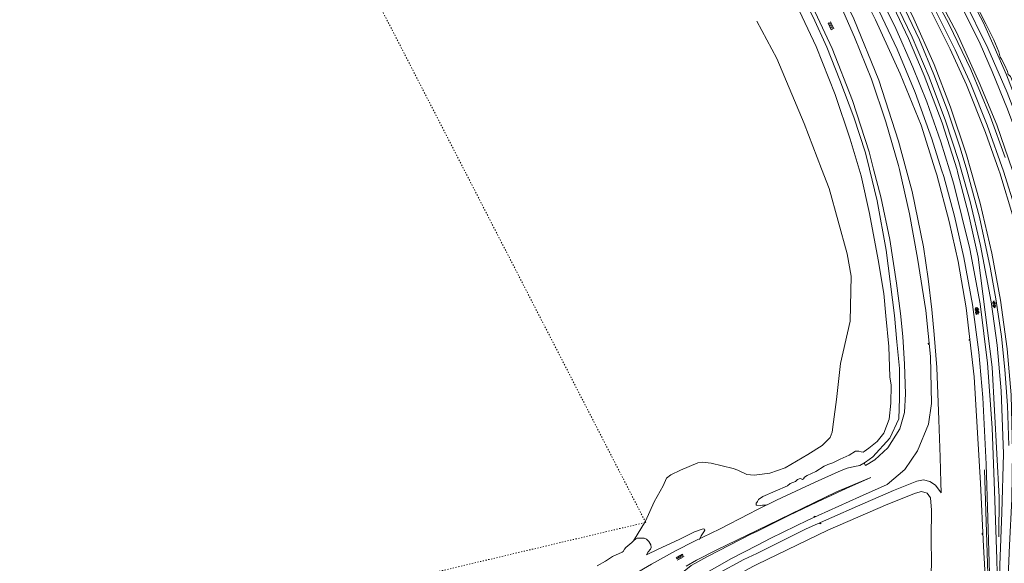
# Model space of a CAD drawing. Header units: metres. Extents: x 64961 to 73789, y 403835 to 410663.
# Tile 129 of 135: x 69343 to 70221, y 409298 to 409782. Entities that reach past the tile are written whole.
import ezdxf

# ---------------------------------------------------------------- set-up
doc = ezdxf.new("R2010")
doc.units = ezdxf.units.M
doc.linetypes.add('PERCEELGRENS', pattern=[2.5, 1, -1.5])
for name, color, linetype, lineweight in [('B-GEO-OG-GRENS_perceel-G', 253, 'PERCEELGRENS', 0), ('B-GEO-OG-GREPPEL_midslt-G', 253, 'Continuous', 0), ('B-GEO-OG-OVLIJNOBJ-G', 253, 'Continuous', 0), ('B-GEO-OG-TALUD-S', 253, 'Continuous', 0), ('B-GEO-OG-VERH_gesl-S', 253, 'Continuous', 0), ('B-GEO-OG-VERH_kntgesl-G', 253, 'Continuous', 0), ('B-GEO-OG-VERH_kntopen-G', 253, 'Continuous', 0), ('B-GEO-OG-VERH_open-S', 253, 'Continuous', 0)]:
    doc.layers.add(name, color=color, linetype=linetype, lineweight=lineweight)

# ---------------------------------------------------------------- blocks, each defined once
blk = doc.blocks.new('S04')
at = {"color": 0}
for p, q in [((0, 0.5), (0.5, 0.5)), ((0, 0.25), (1, 0.25)), ((0, 0), (0.5, 0)), ((0, -0.25), (1, -0.25)), ((0, -0.5), (0.5, -0.5))]:
    blk.add_line(p, q, dxfattribs=at)
blk = doc.blocks.new('S024')
at = {"color": 0}
for p, q in [((0, 1.2), (6.7, 1.2)), ((0, 0), (6.7, 0)), ((0.2, 1.2), (0.2, 0)), ((1.25, 1.5), (1.25, 1.2)), ((1.25, 0), (1.25, -1.2)), ((2.3, 1.2), (2.3, 0)), ((3.35, 1.5), (3.35, 1.2)), ((3.35, 0), (3.35, -1.2)), ((4.4, 1.2), (4.4, 0)), ((5.45, 1.5), (5.45, 1.2)), ((5.45, 0), (5.45, -1.2)), ((6.5, 1.2), (6.5, 0)), ((0, -1.2), (6.7, -1.2)), ((0.2, -1.2), (0.2, -1.5)), ((2.3, -1.2), (2.3, -1.5)), ((4.4, -1.2), (4.4, -1.5)), ((6.5, -1.2), (6.5, -1.5))]:
    blk.add_line(p, q, dxfattribs=at)
blk = doc.blocks.new('S014')
at = {"color": 0}
for p, q in [((0, -0.75), (4.2, 1.67)), ((0, 0.65), (1.78, 1.67)), ((5.07, -1.52), (0, 1.4)), ((2.64, -1.52), (0, 0)), ((1.08, -1.52), (6.15, 1.4)), ((6.15, -0.75), (1.95, 1.67)), ((3.51, -1.52), (6.15, 0)), ((6.15, 0.65), (4.37, 1.67))]:
    blk.add_line(p, q, dxfattribs=at)
blk = doc.blocks.new('S016')
at = {"color": 0, "linetype": 'Continuous'}
for points in [[(0.01, -0.38), (2.65, 1.15)], [(2.65, -1.15), (0.01, 0.38)], [(5.07, -1.15), (1.09, 1.15)], [(1.09, -1.15), (5.07, 1.15)], [(6.16, -0.38), (3.51, 1.15)], [(3.51, -1.15), (6.16, 0.37)]]:
    blk.add_lwpolyline(points, dxfattribs=at)

msp = doc.modelspace()

# ---------------------------------------------------------------- linework, layer by layer
at = {"layer": 'B-GEO-OG-GRENS_perceel-G'}
msp.add_lwpolyline([(68342.357, 408965.189), (69901, 409334), (69600.25, 409917.6)], dxfattribs=at)
at = {"layer": 'B-GEO-OG-GREPPEL_midslt-G'}
for points in [[(70178.592, 409648), (70165.232, 409689.952), (70149.408, 409732.032), (70135.368, 409765.088), (70121.992, 409793.44), (70106.784, 409822.688), (70094.944, 409843.808), (70075.52, 409877.568), (70001.44, 410000)], [(70178.592, 409648), (70179.12, 409646.336), (70189.208, 409607.776), (70197.44, 409570.272), (70209.776, 409472.16), (70216.216, 409356.48), (70215.848, 409321.28)]]:
    msp.add_lwpolyline(points, dxfattribs=at)
at = {"layer": 'B-GEO-OG-OVLIJNOBJ-G'}
for points in [[(70215.848, 409647.68), (70204.104, 409681.344), (70186.88, 409723.776), (70172.44, 409755.68), (70155.088, 409789.984), (70136.424, 409824.864), (70117.512, 409856.48), (70096.848, 409888.384), (70059.736, 409943.552), (70031.4, 409986.816)], [(70041.632, 409991.744), (70080.488, 409933.728), (70113.68, 409883.328), (70127.2, 409862.4), (70138.992, 409843.2), (70156.256, 409812.416), (70178.408, 409770.208), (70198.432, 409725.952), (70213.992, 409688.032), (70227.928, 409647.584)], [(70187.008, 409661.536), (70172.64, 409704.064), (70158.12, 409741.856), (70138.816, 409785.184), (70125.376, 409811.808), (70115.56, 409830.688), (70105.552, 409849.44), (70078.16, 409896.16), (70032.04, 409972.448)], [(70159.04, 409648.16), (70146.52, 409687.936), (70127.928, 409733.632), (70105.976, 409781.696), (70090.104, 409813.504), (70078.144, 409833.792), (70059.08, 409866.976), (70032.904, 409910.688), (70003.272, 409959.808)], [(70080.888, 409957.44), (70109.184, 409916), (70139.504, 409869.024), (70154.984, 409843.68), (70168.128, 409820.96), (70182.192, 409794.592), (70199.184, 409760.192), (70209.896, 409735.616), (70223.712, 409702.24), (70236.496, 409668.096), (70243.216, 409647.456)], [(70126.448, 409651.872), (70115.232, 409690.816), (70102.264, 409728.736), (70087.32, 409766.4), (70073.456, 409797.312), (70060.848, 409823.264), (70032.584, 409875.968), (70002.072, 409934.08)], [(70126.264, 409673.632), (70108.736, 409727.968), (70086.6, 409782.464), (70065.424, 409826.112), (70048.584, 409859.616), (70023.672, 409904.544)], [(70096.928, 409663.264), (70086.68, 409695.072), (70074.056, 409727.904), (70062.48, 409757.28), (70050.232, 409784.128), (70037.352, 409810.016), (70010.056, 409861.344)], [(70018.576, 409828.384), (70030.408, 409805.984), (70053.064, 409757.824), (70069.864, 409715.328), (70083.304, 409675.296)], [(70193.824, 409798.272), (70204.368, 409778.272), (70211.328, 409763.904), (70215.8, 409753.28), (70216.408, 409750.816), (70216.952, 409748.448), (70218.224, 409746.56), (70220.768, 409741.664), (70223.576, 409735.68), (70223.848, 409734.464), (70224.072, 409733.152), (70225.304, 409732.064), (70226.224, 409731.168), (70228.712, 409725.664), (70230.976, 409720.384), (70231.712, 409718.176), (70231.856, 409715.936), (70233.648, 409709.504), (70237.36, 409699.04), (70240.168, 409692.864), (70242.824, 409685.664), (70244.872, 409679.968), (70246.648, 409673.088), (70250.024, 409663.328)], [(70000, 409780.544), (70017.928, 409747.328)], [(70017.928, 409747.328), (70042.184, 409689.312), (70057.784, 409648.992)], [(70083.304, 409675.296), (70091.256, 409648.704)], [(70133.256, 409648.352), (70126.264, 409673.632)], [(70100.496, 409648.64), (70096.928, 409663.264)], [(70190.848, 409647.872), (70187.008, 409661.536)], [(70127.232, 409648.416), (70126.448, 409651.872)], [(70127.232, 409648.416), (70136.256, 409608.768), (70143.488, 409569.536), (70150.72, 409522.656), (70154.84, 409481.728), (70155.72, 409440), (70153.112, 409421.568), (70143.336, 409397.632), (70132.168, 409381.216), (70116.36, 409367.648), (70091.624, 409356.64), (70045.712, 409335.904), (70012.528, 409320)], [(70093.032, 409642.752), (70100.464, 409609.248), (70108.344, 409567.776), (70113.352, 409537.888), (70115.144, 409518.144), (70117.832, 409490.592), (70118.568, 409463.776), (70119.888, 409456.128), (70119.68, 409440.288), (70118.152, 409425.888), (70113.296, 409413.344), (70107.312, 409406.016), (70099.912, 409400.192), (70095.92, 409397.12), (70094.8, 409396.48), (70093.208, 409396.768), (70090.96, 409397.472), (70089.672, 409397.6), (70087.984, 409397.344), (70082.512, 409393.92), (70074.424, 409390.272), (70067.784, 409387.008), (70063.368, 409385.632), (70060.096, 409384.096), (70052.704, 409379.424), (70045.04, 409375.776), (70042.624, 409374.368), (70041.56, 409372.736), (70040.88, 409372.096), (70039.576, 409372.864), (70038.592, 409373.216), (70036.424, 409372.256), (70034.52, 409370.496), (70029.776, 409368.768), (70027.56, 409366.528)], [(70057.784, 409648.992), (70064.576, 409631.456)], [(70091.256, 409648.704), (70093.032, 409642.752)], [(70100.496, 409648.64), (70107.392, 409620.384)], [(70133.256, 409648.352), (70138.672, 409628.8)], [(70159.04, 409648.16), (70160.432, 409643.744)], [(70160.432, 409643.744), (70171.616, 409601.92), (70179.608, 409566.4), (70186.76, 409525.088), (70193.824, 409463.808), (70199.48, 409368.896), (70202.04, 409312.384), (70203.984, 409281.44), (70204.024, 409275.552), (70204.144, 409274.432), (70204.36, 409273.888), (70205.504, 409272.992)], [(70199.12, 409618.464), (70190.848, 409647.872)], [(70215.848, 409647.68), (70216.624, 409645.44)], [(70216.624, 409645.44), (70228.96, 409605.056), (70238.496, 409567.68), (70245.016, 409537.44), (70251.84, 409499.872), (70258.728, 409454.688), (70261.208, 409427.456), (70262.792, 409393.472), (70262.584, 409364.736), (70262.592, 409329.984), (70262.232, 409302.176), (70262.392, 409286.88), (70262.88, 409279.872), (70263.552, 409266.72), (70263.368, 409261.664), (70260.992, 409257.696), (70255.192, 409253.696), (70246.528, 409250.912), (70238.872, 409249.952), (70223.768, 409249.504)], [(70219.688, 409647.648), (70219.976, 409646.848)], [(70064.576, 409631.456), (70080.576, 409573.184), (70084.207, 409553.497), (70083.28, 409513.408), (70074.688, 409475.584), (70071.16, 409443.616), (70068.32, 409423.68), (70067.304, 409414.336), (70065.541, 409409.704), (70058.368, 409402.464), (70045.544, 409394.368), (70025.28, 409382.592), (70011.648, 409377.728), (70000, 409376.288)], [(70138.672, 409628.8), (70148.704, 409579.36), (70152.808, 409551.072), (70156.008, 409523.712), (70158.336, 409501.44), (70160.448, 409471.904), (70162.368, 409425.472), (70163.472, 409392.192), (70164.064, 409369.408), (70164.456, 409360.224)], [(70107.392, 409620.384), (70115.456, 409576.384), (70122.968, 409518.272), (70124.832, 409494.944), (70127.24, 409471.168), (70127.424, 409444.64), (70126.584, 409426.272), (70118.544, 409408.896), (70103.496, 409392.32), (70096.872, 409387.552), (70095.617, 409386.851)], [(70222.912, 409273.408), (70223.584, 409273.664), (70223.952, 409274.752), (70223.792, 409277.216), (70224.176, 409285.6), (70225.368, 409313.824), (70227.56, 409354.688), (70227.968, 409397.472), (70226.8, 409447.744), (70223.304, 409488.768), (70217.44, 409531.968), (70209.504, 409573.888), (70199.12, 409618.464)], [(70000, 409376.288), (69997.608, 409376), (69991.26, 409376.809), (69983.03, 409380.41), (69978.872, 409381.952), (69959.352, 409386.88), (69951.36, 409387.721), (69947.416, 409387.104), (69932.16, 409380.544), (69923.387, 409376.425), (69919.496, 409373.44), (69916.656, 409366.528), (69908.416, 409352.448), (69900.92, 409335.072), (69890.176, 409317.472)], [(70203.136, 409380.689), (70206.438, 409278.855)], [(70000, 409326.848), (70070.976, 409361.184), (70101.88, 409373.952)], [(70101.88, 409373.952), (70079.872, 409364.064), (70054.176, 409352.32), (70028.528, 409340.256), (70000, 409326.016)], [(70044.216, 409328.16), (70089.8, 409348.48), (70122.016, 409362.368), (70142.664, 409370.752), (70148.648, 409371.808), (70154.344, 409370.464), (70159.512, 409367.296), (70164.456, 409360.224)], [(70027.56, 409366.528), (70005.336, 409357.12), (70001.448, 409354.528), (70000.688, 409352.576), (70000, 409351.616)], [(70000, 409296.48), (70063.528, 409327.008), (70117.032, 409350.272), (70141.472, 409360), (70146.792, 409361.536), (70151.952, 409360.064), (70154.864, 409355.872), (70155.752, 409344.928), (70155.496, 409320.224), (70155.832, 409296.48), (70155.656, 409290.24), (70152.936, 409287.232), (70148.488, 409285.376), (70140.6, 409284.864), (70117.792, 409284), (70100.824, 409283.168), (70090.656, 409280.32), (70074.888, 409273.056), (70062.72, 409267.52)], [(70000, 409351.616), (69999.576, 409351.04), (69999.51, 409350.931), (69999.418, 409350.662), (69999.394, 409350.527), (69999.377, 409350.246), (69999.393, 409350.038), (69999.465, 409349.757), (69999.546, 409349.607), (69999.597, 409349.547), (69999.685, 409349.48), (69999.789, 409349.444), (69999.848, 409349.44), (70000, 409349.44)], [(70000, 409349.44), (70003.08, 409349.152), (70005.03, 409349.202), (70007.634, 409349.408), (70008.936, 409349.504)], [(69901.824, 409305.12), (69912.248, 409310.048), (69930.912, 409318.688), (69944.416, 409325.6), (69952.296, 409328.224), (69953.4, 409327.84), (69953.67, 409327.141), (69952.952, 409325.696), (69950.608, 409322.016), (69948.832, 409318.816)], [(69936.976, 409294.944), (69946.2, 409300.352), (69964.32, 409309.568), (70000, 409326.848)], [(70000, 409306.4), (70044.216, 409328.16)], [(69901.824, 409305.12), (69903.136, 409307.872), (69905.392, 409310.144), (69906, 409311.744), (69905.512, 409314.016), (69903.859, 409316.953), (69902.688, 409318.24), (69901.764, 409318.961), (69899.712, 409319.84), (69896.184, 409320.096), (69893.494, 409319.857), (69892.248, 409319.296), (69890.174, 409317.472)], [(70000, 409326.016), (69995.352, 409323.712), (69956.056, 409303.552), (69941.472, 409295.552), (69935.352, 409290.688), (69933.701, 409288.066), (69932.144, 409282.368), (69931.995, 409277.863), (69932.664, 409275.648), (69936.272, 409271.552), (69941.106, 409268.852), (69943.624, 409268.32), (69949.879, 409269.033), (69952.816, 409270.272), (69967.544, 409278.688), (69996.6, 409294.848), (70000, 409296.48)], [(70012.528, 409320), (70000, 409313.504)], [(69890.174, 409317.472), (69888.608, 409316.096), (69883.328, 409311.744), (69882.211, 409310.229), (69880.923, 409308.038), (69879.976, 409307.328), (69871.272, 409303.648)], [(70000, 409313.504), (69977.536, 409301.856), (69951.208, 409287.104), (69947.496, 409284.672), (69946.12, 409283.136), (69946.144, 409281.312), (69947.064, 409280.32), (69949.616, 409280.256), (69954.112, 409282.048), (69964.568, 409287.744), (69988.608, 409300.8), (70000, 409306.4)], [(69871.272, 409303.648), (69865.048, 409299.584), (69857.616, 409295.168)]]:
    msp.add_lwpolyline(points, dxfattribs=at)
at = {"layer": 'B-GEO-OG-VERH_kntgesl-G'}
for points in [[(70221.432, 409659.04), (70208.208, 409695.936), (70190.792, 409737.472), (70171.72, 409777.568), (70147.512, 409823.104), (70125.008, 409860.864), (70093.136, 409909.632), (70035.224, 409996.256)], [(70219.976, 409646.848), (70205.584, 409687.744), (70190.832, 409724.32), (70177.016, 409754.848), (70157.592, 409793.6), (70136.52, 409831.328), (70120.496, 409857.824), (70094.304, 409898.304), (70058.144, 409952.416), (70031.376, 409992.192)], [(70006.84, 409978.528), (70042.128, 409920.32), (70076.672, 409862.88), (70089.736, 409840.192), (70107.144, 409808.352), (70124.16, 409773.952), (70139.328, 409739.68), (70151.656, 409708.64), (70164.168, 409673.152), (70171.856, 409648.032)], [(70164.848, 409648.096), (70156.192, 409675.744), (70141.224, 409716.992), (70125.184, 409755.648), (70109.168, 409789.44), (70092.52, 409821.152), (70083.76, 409836.992), (70066.56, 409866.624), (70036.12, 409917.184), (70004.344, 409969.664)], [(70180.248, 409655.392), (70168.368, 409691.712), (70153.816, 409730.784), (70138.704, 409766.272), (70118.304, 409808.576), (70105.84, 409831.552), (70098.128, 409845.344), (70077.2, 409881.472), (70033.08, 409954.56)], [(70157.992, 409733.088), (70145.128, 409763.776), (70129.192, 409797.536), (70120.92, 409813.952)], [(70187.344, 409647.904), (70181.52, 409667.68), (70170.752, 409699.584), (70157.984, 409733.12)], [(70182.352, 409647.968), (70180.248, 409655.392)], [(70166.704, 409642.208), (70164.848, 409648.096)], [(70171.856, 409648.032), (70175.752, 409635.328)], [(70190.352, 409619.744), (70182.352, 409647.968)], [(70187.344, 409647.904), (70198.608, 409606.016), (70208.168, 409561.248), (70213.608, 409531.52), (70218.264, 409499.648), (70221.272, 409470.272), (70223.608, 409438.144), (70224.905, 409402.5)], [(70219.976, 409646.848), (70230.872, 409611.936), (70240.344, 409575.744), (70248.824, 409538.432), (70258.68, 409481.632), (70265.12, 409416.832), (70267.504, 409348.704), (70266.528, 409312.608), (70265.528, 409300.288), (70264.712, 409293.504)], [(70207.83, 409278.919), (70206.088, 409337.632), (70204.528, 409385.952), (70201.664, 409445.376), (70198.112, 409485.568), (70192.32, 409528.224), (70184.656, 409569.984), (70176.344, 409606.848), (70166.704, 409642.208)], [(70175.752, 409635.328), (70189.904, 409577.728), (70199.096, 409528.64), (70205.848, 409475.84), (70209.936, 409418.144), (70212.072, 409362.112), (70214.008, 409301.12), (70214.504, 409288.704), (70215.408, 409269.184)], [(70217.4, 409268.384), (70216.688, 409296.032), (70218.6, 409342.848), (70220.04, 409394.976), (70217.8, 409451.296), (70214.272, 409491.904), (70208.912, 409530.592), (70199.576, 409580.608), (70190.352, 409619.744)]]:
    msp.add_lwpolyline(points, dxfattribs=at)
at = {"layer": 'B-GEO-OG-VERH_kntopen-G'}
for points in [[(70069.672, 409992.864), (70090.624, 409962.208), (70110.856, 409932.288), (70130.016, 409903.648), (70149.096, 409874.464), (70154.72, 409864.32), (70165.824, 409846.112), (70185.512, 409810.816), (70202.088, 409778.944), (70211.744, 409757.664), (70222.56, 409732.736), (70231.76, 409708.608), (70242.152, 409681.024), (70250.68, 409655.712)], [(70248.096, 409647.424), (70238.76, 409676.768), (70223.192, 409716.864), (70206.04, 409756.512), (70184.328, 409800.672), (70168.808, 409828.064), (70152.576, 409856.32), (70143.52, 409871.552), (70130.992, 409891.36), (70111.248, 409921.248), (70082.96, 409962.72)], [(70022.16, 409848.64), (70041.192, 409812.288), (70067.32, 409756.256), (70085.264, 409709.984), (70100.2, 409664.032)], [(70100.2, 409664.032), (70104.216, 409648.608)], [(70104.216, 409648.608), (70110.576, 409624.16)], [(70110.576, 409624.16), (70118.696, 409585.984), (70124.696, 409547.168), (70128.168, 409519.968), (70130.272, 409499.616), (70131.704, 409475.04), (70132.56, 409448.64), (70131.88, 409431.968), (70127.6, 409417.472), (70116.952, 409400.512), (70105.352, 409389.76), (70097.064, 409384.576)], [(70095.617, 409386.851), (70091.944, 409384.8), (70087.232, 409383.776), (70080.736, 409382.4), (70075.272, 409380.288), (70051.96, 409369.92), (70017.528, 409353.792), (70000, 409345.088)], [(70097.064, 409384.576), (70095.744, 409386.624)], [(70000, 409345.088), (69993.232, 409341.728), (69966.896, 409327.84), (69944.496, 409317.216), (69927.616, 409308.64), (69906.184, 409296.672), (69890.288, 409287.456), (69877.848, 409280.48)]]:
    msp.add_lwpolyline(points, dxfattribs=at)

# ---------------------------------------------------------------- block references
at = {"layer": 'B-GEO-OG-TALUD-S'}
for p, rotation in [((70153.69, 409493.153), 185.7472574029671), ((70190.042, 409496.614), 186.5749391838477), ((70051.837, 409338.662), 114.3647052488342), ((70056.547, 409333.656), 294.0317921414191), ((70201.61, 409323.842), 182.828784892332)]:
    msp.add_blockref('S04', p, dxfattribs=dict(at, rotation=rotation))
at = {"layer": 'B-GEO-OG-VERH_gesl-S'}
for name, p, rotation in [('S016', (70212.108, 409525.096), 97.87092049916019), ('S014', (70196.904, 409519.369), 97.75742578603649)]:
    msp.add_blockref(name, p, dxfattribs=dict(at, rotation=rotation))
at = {"layer": 'B-GEO-OG-VERH_open-S'}
for p, rotation in [((70067.554, 409773.274), 115.0272787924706), ((69928.607, 409301.507), 28.10282356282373)]:
    msp.add_blockref('S024', p, dxfattribs=dict(at, rotation=rotation))

doc.saveas('drawing.dxf')
